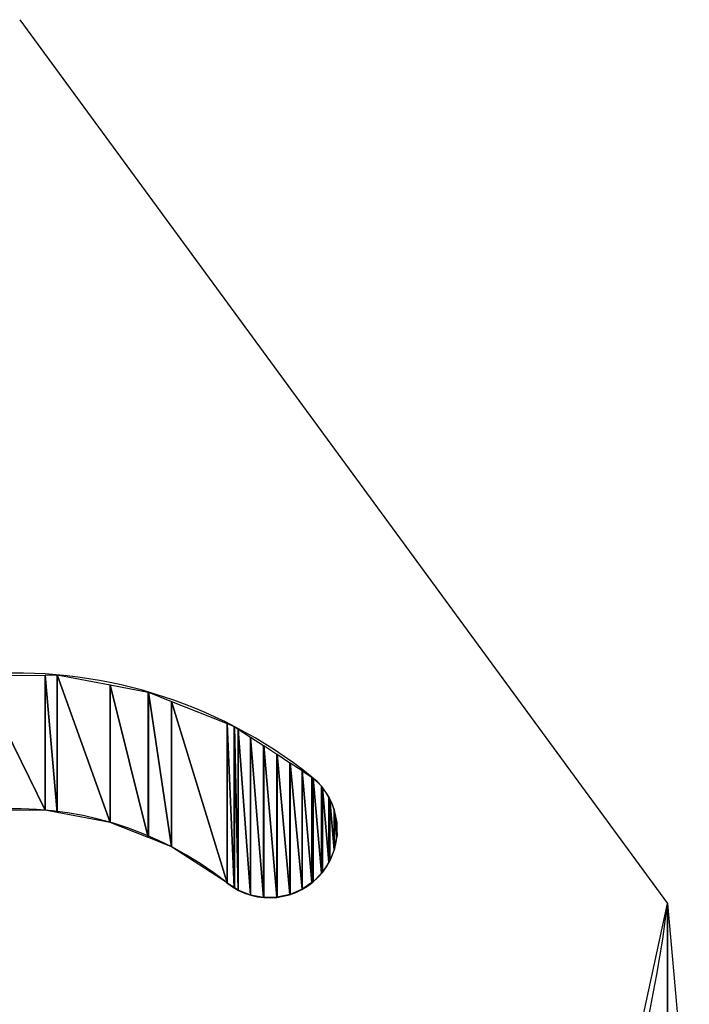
# Model space of a CAD drawing. Extents: x -65 to -29, y -70.1 to -47.
# Tile 44 of 57: x -36.421 to -36.229, y -68.859 to -68.575. Entities that reach past the tile are written whole.
import ezdxf

# ---------------------------------------------------------------- set-up
doc = ezdxf.new("R2010")
doc.units = 0
doc.header["$MEASUREMENT"] = 0
doc.layers.add('PLOTVIEW1', color=7, linetype='CONTINUOUS')

msp = doc.modelspace()

# ---------------------------------------------------------------- linework, layer by layer
at = {"layer": 'PLOTVIEW1', "color": 56, "linetype": 'CONTINUOUS'}
for p, q in [((-36.42112790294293, -68.57515867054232, 0.01968503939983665), (-36.23482435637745, -68.82953184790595, 0.01968503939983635)), ((-36.24591028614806, -68.88078560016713), (-36.23482457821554, -68.82953162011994)), ((-36.23482457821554, -68.82953162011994), (-36.23482457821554, -68.92297153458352)), ((-36.23482453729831, -68.9229715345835), (-36.23482457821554, -68.82953162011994)), ((-36.23482449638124, -68.9229712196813), (-36.23482457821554, -68.82953162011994)), ((-36.23482449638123, -68.9229712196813), (-36.23482449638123, -68.82953173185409)), ((-36.23482449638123, -68.82953173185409), (-36.22853143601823, -68.89875522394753))]:
    msp.add_line(p, q, dxfattribs=at)
at = {"layer": 'PLOTVIEW1', "color": 190, "linetype": 'CONTINUOUS'}
for p, q in [((-36.43282764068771, -68.76395035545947), (-36.41382341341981, -68.76377785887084)), ((-36.43282764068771, -68.76395035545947), (-36.41382341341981, -68.80265834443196)), ((-36.41382341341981, -68.80265834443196), (-36.43282764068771, -68.76395035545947)), ((-36.41382341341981, -68.76377785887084), (-36.41379404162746, -68.76377759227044)), ((-36.41382341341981, -68.76377785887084), (-36.41382341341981, -68.80265834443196)), ((-36.41382341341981, -68.80265834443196), (-36.41382341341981, -68.76377785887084)), ((-36.41382341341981, -68.76377785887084), (-36.41379404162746, -68.80266386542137)), ((-36.41379404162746, -68.80266386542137), (-36.41382341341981, -68.76377785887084)), ((-36.41379404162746, -68.76377759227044), (-36.41033657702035, -68.76374620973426)), ((-36.41379404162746, -68.76377759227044), (-36.41379404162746, -68.80266386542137)), ((-36.41379404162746, -68.80266386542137), (-36.41379404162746, -68.76377759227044)), ((-36.41379404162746, -68.76377759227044), (-36.41033657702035, -68.80331376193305)), ((-36.41033657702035, -68.80331376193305), (-36.41379404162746, -68.76377759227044)), ((-36.41033657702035, -68.76374620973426), (-36.41033657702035, -68.80331376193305)), ((-36.41033657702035, -68.80331376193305), (-36.41033657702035, -68.76374620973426)), ((-36.41033657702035, -68.76374620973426), (-36.41031084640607, -68.80331859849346)), ((-36.41031084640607, -68.80331859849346), (-36.41033657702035, -68.76374620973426)), ((-36.41033657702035, -68.76374620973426), (-36.41031084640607, -68.76375105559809)), ((-36.41031084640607, -68.76375105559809), (-36.41031084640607, -68.80331859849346)), ((-36.41031084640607, -68.80331859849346), (-36.41031084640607, -68.76375105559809)), ((-36.41031084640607, -68.76375105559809), (-36.39511663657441, -68.80617464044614)), ((-36.39511663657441, -68.80617464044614), (-36.41031084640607, -68.76375105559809)), ((-36.41031084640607, -68.76375105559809), (-36.39511663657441, -68.76661259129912)), ((-36.39511663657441, -68.76661259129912), (-36.39511663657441, -68.80617464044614)), ((-36.39511663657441, -68.80617464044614), (-36.39511663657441, -68.76661259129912)), ((-36.39511663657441, -68.76661259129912), (-36.39508832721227, -68.80618598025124)), ((-36.39508832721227, -68.80618598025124), (-36.39511663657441, -68.76661259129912)), ((-36.39511663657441, -68.76661259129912), (-36.39508832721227, -68.76661792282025)), ((-36.39508832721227, -68.76661792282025), (-36.39508832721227, -68.80618598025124)), ((-36.39508832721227, -68.80618598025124), (-36.39508832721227, -68.76661792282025)), ((-36.39508832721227, -68.76661792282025), (-36.38414446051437, -68.81056973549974)), ((-36.38414446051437, -68.81056973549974), (-36.39508832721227, -68.76661792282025)), ((-36.39508832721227, -68.76661792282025), (-36.38414446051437, -68.76867898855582)), ((-36.38414446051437, -68.76867898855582), (-36.38414446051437, -68.81056973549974)), ((-36.38414446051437, -68.81056973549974), (-36.38414446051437, -68.76867898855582)), ((-36.38414446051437, -68.76867898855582), (-36.38411966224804, -68.81057966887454)), ((-36.38411966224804, -68.81057966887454), (-36.38414446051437, -68.76867898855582)), ((-36.38414446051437, -68.76867898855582), (-36.38411966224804, -68.76868893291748)), ((-36.38411966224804, -68.76868893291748), (-36.38411966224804, -68.81057966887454)), ((-36.38411966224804, -68.81057966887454), (-36.38411966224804, -68.76868893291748)), ((-36.38411966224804, -68.76868893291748), (-36.37744711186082, -68.81325247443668)), ((-36.37744711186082, -68.81325247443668), (-36.38411966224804, -68.76868893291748)), ((-36.38411966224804, -68.76868893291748), (-36.37744711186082, -68.77136469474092)), ((-36.37744711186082, -68.77136469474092), (-36.37744711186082, -68.81325247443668)), ((-36.37744711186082, -68.81325247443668), (-36.37744711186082, -68.77136469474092)), ((-36.37744711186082, -68.77136469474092), (-36.37742094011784, -68.81326947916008)), ((-36.37742094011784, -68.81326947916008), (-36.37744711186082, -68.77136469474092)), ((-36.37744711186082, -68.77136469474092), (-36.37742094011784, -68.77137518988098)), ((-36.37742094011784, -68.77137518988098), (-36.37742094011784, -68.81326947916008)), ((-36.37742094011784, -68.81326947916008), (-36.37742094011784, -68.77137518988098)), ((-36.37742094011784, -68.77137518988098), (-36.36148592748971, -68.82362303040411)), ((-36.36148592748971, -68.82362303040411), (-36.37742094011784, -68.77137518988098)), ((-36.37742094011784, -68.77137518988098), (-36.36148592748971, -68.77776529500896)), ((-36.36148592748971, -68.77776529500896), (-36.36148592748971, -68.82362303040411)), ((-36.36148592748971, -68.82362303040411), (-36.36148592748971, -68.77776529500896)), ((-36.36148592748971, -68.77776529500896), (-36.36146288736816, -68.82363795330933)), ((-36.36146288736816, -68.82363795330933), (-36.36148592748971, -68.77776529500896)), ((-36.36148592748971, -68.77776529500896), (-36.36146288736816, -68.77777453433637)), ((-36.36146288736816, -68.77777453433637), (-36.36146288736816, -68.82363795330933)), ((-36.36146288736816, -68.82363795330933), (-36.36146288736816, -68.77777453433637)), ((-36.36146288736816, -68.77777453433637), (-36.35940680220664, -68.82496966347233)), ((-36.35940680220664, -68.82496966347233), (-36.36146288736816, -68.77777453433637)), ((-36.36146288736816, -68.77777453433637), (-36.35940680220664, -68.77859904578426)), ((-36.35940680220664, -68.77859904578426), (-36.35940680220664, -68.82496966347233)), ((-36.35940680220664, -68.82496966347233), (-36.35940680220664, -68.77859904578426)), ((-36.35940680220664, -68.77859904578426), (-36.35938387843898, -68.82498451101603)), ((-36.35938387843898, -68.82498451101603), (-36.35940680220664, -68.77859904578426)), ((-36.35940680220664, -68.77859904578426), (-36.35938387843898, -68.77861395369)), ((-36.35938387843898, -68.77861395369), (-36.35938387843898, -68.82498451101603)), ((-36.35938387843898, -68.82498451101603), (-36.35938387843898, -68.77861395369)), ((-36.35938387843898, -68.77861395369), (-36.35827699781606, -68.8257014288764)), ((-36.35827699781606, -68.8257014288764), (-36.35938387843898, -68.77861395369)), ((-36.35938387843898, -68.77861395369), (-36.35827699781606, -68.77933378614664)), ((-36.35827699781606, -68.77933378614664), (-36.35827699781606, -68.8257014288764)), ((-36.35827699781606, -68.8257014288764), (-36.35827699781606, -68.77933378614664)), ((-36.35827699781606, -68.77933378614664), (-36.35825376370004, -68.82571067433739)), ((-36.35825376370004, -68.82571067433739), (-36.35827699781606, -68.77933378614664)), ((-36.35827699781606, -68.77933378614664), (-36.35825376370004, -68.7793488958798)), ((-36.35825376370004, -68.7793488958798), (-36.35825376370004, -68.82571067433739)), ((-36.35825376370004, -68.82571067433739), (-36.35825376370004, -68.7793488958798)), ((-36.35825376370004, -68.7793488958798), (-36.35472469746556, -68.82711498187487)), ((-36.35472469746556, -68.82711498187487), (-36.35825376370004, -68.7793488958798)), ((-36.35825376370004, -68.7793488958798), (-36.35472469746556, -68.78164393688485)), ((-36.35472469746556, -68.78164393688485), (-36.35472469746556, -68.82711498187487)), ((-36.35472469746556, -68.82711498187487), (-36.35472469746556, -68.78164393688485)), ((-36.35472469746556, -68.78164393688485), (-36.3547013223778, -68.82711930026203)), ((-36.3547013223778, -68.82711930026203), (-36.35472469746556, -68.78164393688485)), ((-36.35472469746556, -68.78164393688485), (-36.3547013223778, -68.78165913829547)), ((-36.3547013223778, -68.78165913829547), (-36.3547013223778, -68.82711930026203)), ((-36.3547013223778, -68.82711930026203), (-36.3547013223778, -68.78165913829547)), ((-36.3547013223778, -68.78165913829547), (-36.35096510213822, -68.82780954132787)), ((-36.35096510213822, -68.82780954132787), (-36.3547013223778, -68.78165913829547)), ((-36.3547013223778, -68.78165913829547), (-36.35096510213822, -68.784088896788)), ((-36.35096510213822, -68.784088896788), (-36.35096510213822, -68.82780954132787)), ((-36.35096510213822, -68.82780954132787), (-36.35096510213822, -68.784088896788)), ((-36.35096510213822, -68.784088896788), (-36.35094164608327, -68.82780922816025)), ((-36.35094164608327, -68.82780922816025), (-36.35096510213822, -68.784088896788)), ((-36.35096510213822, -68.784088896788), (-36.35094164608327, -68.78410415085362)), ((-36.35094164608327, -68.78410415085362), (-36.35094164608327, -68.82780922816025)), ((-36.35094164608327, -68.82780922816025), (-36.35094164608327, -68.78410415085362)), ((-36.35094164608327, -68.78410415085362), (-36.34714222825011, -68.82775850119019)), ((-36.34714222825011, -68.82775850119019), (-36.35094164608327, -68.78410415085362)), ((-36.35094164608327, -68.78410415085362), (-36.34714222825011, -68.78657500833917)), ((-36.34714222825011, -68.78657500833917), (-36.34714222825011, -68.82775850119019)), ((-36.34714222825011, -68.82775850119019), (-36.34714222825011, -68.78657500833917)), ((-36.34714222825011, -68.78657500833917), (-36.34711875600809, -68.82775351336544)), ((-36.34711875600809, -68.82775351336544), (-36.34714222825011, -68.78657500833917)), ((-36.34714222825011, -68.78657500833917), (-36.34711875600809, -68.78659027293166)), ((-36.34711875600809, -68.78659027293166), (-36.34711875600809, -68.82775351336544)), ((-36.34711875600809, -68.82775351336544), (-36.34711875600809, -68.78659027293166)), ((-36.34711875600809, -68.78659027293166), (-36.34340251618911, -68.82696381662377)), ((-36.34340251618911, -68.82696381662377), (-36.34711875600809, -68.78659027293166)), ((-36.34711875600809, -68.78659027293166), (-36.34340251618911, -68.7890070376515)), ((-36.34340251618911, -68.7890070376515), (-36.34340251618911, -68.82696381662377)), ((-36.34340251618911, -68.82696381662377), (-36.34340251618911, -68.7890070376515)), ((-36.34340251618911, -68.7890070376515), (-36.34337909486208, -68.8269537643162)), ((-36.34337909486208, -68.8269537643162), (-36.34340251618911, -68.7890070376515)), ((-36.34340251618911, -68.7890070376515), (-36.34337909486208, -68.78902226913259)), ((-36.34337909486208, -68.78902226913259), (-36.34337909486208, -68.8269537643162)), ((-36.34337909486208, -68.8269537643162), (-36.34337909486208, -68.78902226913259)), ((-36.34337909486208, -68.78902226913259), (-36.33988922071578, -68.82545592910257)), ((-36.33988922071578, -68.82545592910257), (-36.34337909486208, -68.78902226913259)), ((-36.34337909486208, -68.78902226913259), (-36.33988922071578, -68.7912918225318)), ((-36.33988922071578, -68.7912918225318), (-36.33988922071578, -68.82545592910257)), ((-36.33988922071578, -68.82545592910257), (-36.33988922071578, -68.7912918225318)), ((-36.33988922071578, -68.7912918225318), (-36.3398659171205, -68.82543993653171)), ((-36.3398659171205, -68.82543993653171), (-36.33988922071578, -68.7912918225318)), ((-36.33988922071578, -68.7912918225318), (-36.3398659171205, -68.79130697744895)), ((-36.3398659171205, -68.79130697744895), (-36.3398659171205, -68.82543993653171)), ((-36.3398659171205, -68.82543993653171), (-36.3398659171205, -68.79130697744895)), ((-36.3398659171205, -68.79130697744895), (-36.33706345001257, -68.82351668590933)), ((-36.33706345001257, -68.82351668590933), (-36.3398659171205, -68.79130697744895)), ((-36.3398659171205, -68.79130697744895), (-36.33706345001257, -68.79312949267)), ((-36.33706345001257, -68.79312949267), (-36.33706345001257, -68.82351668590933)), ((-36.33706345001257, -68.82351668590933), (-36.33706345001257, -68.79312949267)), ((-36.33706345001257, -68.79312949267), (-36.33704327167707, -68.82350283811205)), ((-36.33704327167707, -68.82350283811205), (-36.33706345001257, -68.79312949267)), ((-36.33706345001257, -68.79312949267), (-36.33704327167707, -68.7931492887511)), ((-36.33704327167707, -68.7931492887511), (-36.33704327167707, -68.82350283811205)), ((-36.33704327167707, -68.82350283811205), (-36.33704327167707, -68.7931492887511)), ((-36.33704327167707, -68.7931492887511), (-36.3367369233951, -68.82329260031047)), ((-36.3367369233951, -68.82329260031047), (-36.33704327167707, -68.7931492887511)), ((-36.33704327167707, -68.7931492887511), (-36.3367369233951, -68.79344983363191)), ((-36.3367369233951, -68.79344983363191), (-36.3367369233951, -68.82329260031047)), ((-36.3367369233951, -68.82329260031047), (-36.3367369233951, -68.79344983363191)), ((-36.3367369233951, -68.79344983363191), (-36.33671380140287, -68.82326891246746)), ((-36.33671380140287, -68.82326891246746), (-36.3367369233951, -68.79344983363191)), ((-36.3367369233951, -68.79344983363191), (-36.33671380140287, -68.79347251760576)), ((-36.33671380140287, -68.79347251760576), (-36.33671380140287, -68.82326891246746)), ((-36.33671380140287, -68.82326891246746), (-36.33671380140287, -68.79347251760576)), ((-36.33671380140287, -68.79347251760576), (-36.33433430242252, -68.8208311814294)), ((-36.33433430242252, -68.8208311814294), (-36.33671380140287, -68.79347251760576)), ((-36.33671380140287, -68.79347251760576), (-36.33433430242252, -68.79580693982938)), ((-36.33433430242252, -68.79580693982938), (-36.33433430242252, -68.8208311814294)), ((-36.33433430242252, -68.8208311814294), (-36.33433430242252, -68.79580693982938)), ((-36.33433430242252, -68.79580693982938), (-36.33431383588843, -68.82081021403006)), ((-36.33431383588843, -68.82081021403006), (-36.33433430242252, -68.79580693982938)), ((-36.33433430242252, -68.79580693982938), (-36.33431383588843, -68.7958369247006)), ((-36.33431383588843, -68.7958369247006), (-36.33431383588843, -68.82081021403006)), ((-36.33431383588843, -68.82081021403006), (-36.33431383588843, -68.7958369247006)), ((-36.33431383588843, -68.7958369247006), (-36.33406637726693, -68.82055669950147)), ((-36.33406637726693, -68.82055669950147), (-36.33431383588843, -68.7958369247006)), ((-36.33431383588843, -68.7958369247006), (-36.33406637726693, -68.79619946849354)), ((-36.33406637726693, -68.79619946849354), (-36.33406637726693, -68.82055669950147)), ((-36.33406637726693, -68.82055669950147), (-36.33406637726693, -68.79619946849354)), ((-36.33406637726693, -68.79619946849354), (-36.3340434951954, -68.82052156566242)), ((-36.3340434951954, -68.82052156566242), (-36.33406637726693, -68.79619946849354)), ((-36.33406637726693, -68.79619946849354), (-36.3340434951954, -68.79623299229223)), ((-36.3340434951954, -68.79623299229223), (-36.3340434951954, -68.82052156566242)), ((-36.3340434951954, -68.82052156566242), (-36.3340434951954, -68.79623299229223)), ((-36.3340434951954, -68.79623299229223), (-36.3321789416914, -68.81765867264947)), ((-36.3321789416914, -68.81765867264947), (-36.3340434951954, -68.79623299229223)), ((-36.3340434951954, -68.79623299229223), (-36.3321789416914, -68.79896469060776)), ((-36.3321789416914, -68.79896469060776), (-36.3321789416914, -68.81765867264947)), ((-36.3321789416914, -68.81765867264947), (-36.3321789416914, -68.79896469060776)), ((-36.3321789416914, -68.79896469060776), (-36.33215814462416, -68.81762674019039)), ((-36.33215814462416, -68.81762674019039), (-36.3321789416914, -68.79896469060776)), ((-36.3321789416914, -68.79896469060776), (-36.33215814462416, -68.79901348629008)), ((-36.33215814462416, -68.79901348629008), (-36.33215814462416, -68.81762674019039)), ((-36.33215814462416, -68.81762674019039), (-36.33215814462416, -68.79901348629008)), ((-36.33215814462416, -68.79901348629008), (-36.33197988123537, -68.81735302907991)), ((-36.33197988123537, -68.81735302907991), (-36.33215814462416, -68.79901348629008)), ((-36.33215814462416, -68.79901348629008), (-36.33197988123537, -68.79943174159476)), ((-36.33197988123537, -68.79943174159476), (-36.33197988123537, -68.81735302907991)), ((-36.33197988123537, -68.81735302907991), (-36.33197988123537, -68.79943174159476)), ((-36.33197988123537, -68.79943174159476), (-36.33195728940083, -68.81729666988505)), ((-36.33195728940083, -68.81729666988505), (-36.33197988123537, -68.79943174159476)), ((-36.33197988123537, -68.79943174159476), (-36.33195728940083, -68.79948474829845)), ((-36.33195728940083, -68.79948474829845), (-36.33195728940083, -68.81729666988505)), ((-36.33195728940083, -68.81729666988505), (-36.33195728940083, -68.79948474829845)), ((-36.33195728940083, -68.79948474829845), (-36.33067993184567, -68.81411008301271)), ((-36.33067993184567, -68.81411008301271), (-36.33195728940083, -68.79948474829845)), ((-36.33195728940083, -68.79948474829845), (-36.33067993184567, -68.80248178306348)), ((-36.41382341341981, -68.80265834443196), (-36.43282764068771, -68.80283685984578)), ((-36.41379404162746, -68.80266386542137), (-36.41382341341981, -68.80265834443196)), ((-36.41033657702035, -68.80331376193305), (-36.41379404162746, -68.80266386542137)), ((-36.41031084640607, -68.80331859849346), (-36.41033657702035, -68.80331376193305)), ((-36.39511663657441, -68.80617464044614), (-36.41031084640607, -68.80331859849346)), ((-36.33067993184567, -68.80248178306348), (-36.33067993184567, -68.81411008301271)), ((-36.33067993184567, -68.81411008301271), (-36.33067993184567, -68.80248178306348)), ((-36.33067993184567, -68.80248178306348), (-36.33065877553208, -68.81405730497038)), ((-36.33065877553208, -68.81405730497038), (-36.33067993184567, -68.80248178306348)), ((-36.33067993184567, -68.80248178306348), (-36.33065877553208, -68.80258259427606)), ((-36.33065877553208, -68.80258259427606), (-36.33065877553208, -68.81405730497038)), ((-36.33065877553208, -68.81405730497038), (-36.33065877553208, -68.80258259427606)), ((-36.33065877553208, -68.80258259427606), (-36.33055736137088, -68.81380431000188)), ((-36.33055736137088, -68.81380431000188), (-36.33065877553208, -68.80258259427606)), ((-36.33065877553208, -68.80258259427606), (-36.33055736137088, -68.80306583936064)), ((-36.33055736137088, -68.80306583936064), (-36.33055736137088, -68.81380431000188)), ((-36.33055736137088, -68.81380431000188), (-36.33055736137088, -68.80306583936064)), ((-36.33055736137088, -68.80306583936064), (-36.33053509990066, -68.81368549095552)), ((-36.33053509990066, -68.81368549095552), (-36.33055736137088, -68.80306583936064)), ((-36.33055736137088, -68.80306583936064), (-36.33053509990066, -68.80317191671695)), ((-36.33053509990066, -68.80317191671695), (-36.33053509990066, -68.81368549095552)), ((-36.33053509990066, -68.81368549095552), (-36.33053509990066, -68.80317191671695)), ((-36.33053509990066, -68.80317191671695), (-36.32989469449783, -68.81026737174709)), ((-36.32989469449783, -68.81026737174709), (-36.33053509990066, -68.80317191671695)), ((-36.33053509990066, -68.80317191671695), (-36.32989469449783, -68.80622349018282)), ((-36.39508832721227, -68.80618598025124), (-36.39511663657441, -68.80617464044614)), ((-36.38414446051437, -68.81056973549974), (-36.39508832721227, -68.80618598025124)), ((-36.32989469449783, -68.80622349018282), (-36.32989469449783, -68.81026737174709)), ((-36.32989469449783, -68.81026737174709), (-36.32989469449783, -68.80622349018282)), ((-36.32989469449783, -68.80622349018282), (-36.32987316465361, -68.81015245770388)), ((-36.32987316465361, -68.81015245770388), (-36.32989469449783, -68.80622349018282)), ((-36.32989469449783, -68.80622349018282), (-36.32987316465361, -68.80821232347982)), ((-36.32987316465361, -68.81015245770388), (-36.32989469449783, -68.81026737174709)), ((-36.32987316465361, -68.80821232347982), (-36.32987316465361, -68.81015245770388)), ((-36.32987316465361, -68.81015245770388), (-36.32987316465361, -68.80821232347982)), ((-36.32987316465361, -68.80821232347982), (-36.32985330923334, -68.8100464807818)), ((-36.32985330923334, -68.8100464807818), (-36.32987316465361, -68.81015245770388)), ((-36.38411966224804, -68.81057966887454), (-36.38414446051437, -68.81056973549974)), ((-36.37744711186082, -68.81325247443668), (-36.38411966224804, -68.81057966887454)), ((-36.32989469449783, -68.81026737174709), (-36.33053509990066, -68.81368549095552)), ((-36.37742094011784, -68.81326947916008), (-36.37744711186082, -68.81325247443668)), ((-36.36148592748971, -68.82362303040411), (-36.37742094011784, -68.81326947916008)), ((-36.33067993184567, -68.81411008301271), (-36.33195728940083, -68.81729666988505)), ((-36.33065877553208, -68.81405730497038), (-36.33067993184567, -68.81411008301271)), ((-36.33055736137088, -68.81380431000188), (-36.33065877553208, -68.81405730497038)), ((-36.33053509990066, -68.81368549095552), (-36.33055736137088, -68.81380431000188)), ((-36.3321789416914, -68.81765867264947), (-36.3340434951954, -68.82052156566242)), ((-36.33215814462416, -68.81762674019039), (-36.3321789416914, -68.81765867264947)), ((-36.33197988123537, -68.81735302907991), (-36.33215814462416, -68.81762674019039)), ((-36.33195728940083, -68.81729666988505), (-36.33197988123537, -68.81735302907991)), ((-36.33433430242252, -68.8208311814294), (-36.33671380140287, -68.82326891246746)), ((-36.33431383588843, -68.82081021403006), (-36.33433430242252, -68.8208311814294)), ((-36.33406637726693, -68.82055669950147), (-36.33431383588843, -68.82081021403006)), ((-36.3340434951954, -68.82052156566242), (-36.33406637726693, -68.82055669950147)), ((-36.36146288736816, -68.82363795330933), (-36.36148592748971, -68.82362303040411)), ((-36.35940680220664, -68.82496966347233), (-36.36146288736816, -68.82363795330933)), ((-36.33706345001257, -68.82351668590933), (-36.3398659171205, -68.82543993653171)), ((-36.33704327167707, -68.82350283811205), (-36.33706345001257, -68.82351668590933)), ((-36.3367369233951, -68.82329260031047), (-36.33704327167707, -68.82350283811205)), ((-36.33671380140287, -68.82326891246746), (-36.3367369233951, -68.82329260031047)), ((-36.35938387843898, -68.82498451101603), (-36.35940680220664, -68.82496966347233)), ((-36.35827699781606, -68.8257014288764), (-36.35938387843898, -68.82498451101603)), ((-36.35825376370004, -68.82571067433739), (-36.35827699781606, -68.8257014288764)), ((-36.35472469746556, -68.82711498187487), (-36.35825376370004, -68.82571067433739)), ((-36.3547013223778, -68.82711930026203), (-36.35472469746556, -68.82711498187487)), ((-36.35096510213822, -68.82780954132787), (-36.3547013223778, -68.82711930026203)), ((-36.34340251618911, -68.82696381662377), (-36.34711875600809, -68.82775351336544)), ((-36.34337909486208, -68.8269537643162), (-36.34340251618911, -68.82696381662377)), ((-36.33988922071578, -68.82545592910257), (-36.34337909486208, -68.8269537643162)), ((-36.3398659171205, -68.82543993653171), (-36.33988922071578, -68.82545592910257)), ((-36.35094164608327, -68.82780922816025), (-36.35096510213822, -68.82780954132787)), ((-36.34714222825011, -68.82775850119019), (-36.35094164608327, -68.82780922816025)), ((-36.34711875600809, -68.82775351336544), (-36.34714222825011, -68.82775850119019))]:
    msp.add_line(p, q, dxfattribs=at)
at = {"layer": 'PLOTVIEW1', "color": 252, "linetype": 'CONTINUOUS'}
msp.add_line((-36.23482435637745, -68.82953184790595, 0.01968503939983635), (-36.22853127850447, -68.89875539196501, 0.01968503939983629), dxfattribs=at)
for centre, radius, start, end in [((-36.42242714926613, -68.89994868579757, 0.0196850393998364), 0.1367380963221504, 51.37019700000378, 308.6138100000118), ((-36.3493130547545, -68.80834541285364, 0.01968503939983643), 0.01953401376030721, 231.3559520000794, 51.1638289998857), ((-36.42242714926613, -68.89994868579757, 0.0196850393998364), 0.09767006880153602, 51.39486400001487, 308.5955999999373), ((-36.56854157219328, -68.79055820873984, 0.01968503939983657), 0.3359850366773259, 297.9054999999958, 353.3387999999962)]:
    msp.add_arc(centre, radius, start, end, dxfattribs=at)

doc.saveas('drawing.dxf')
